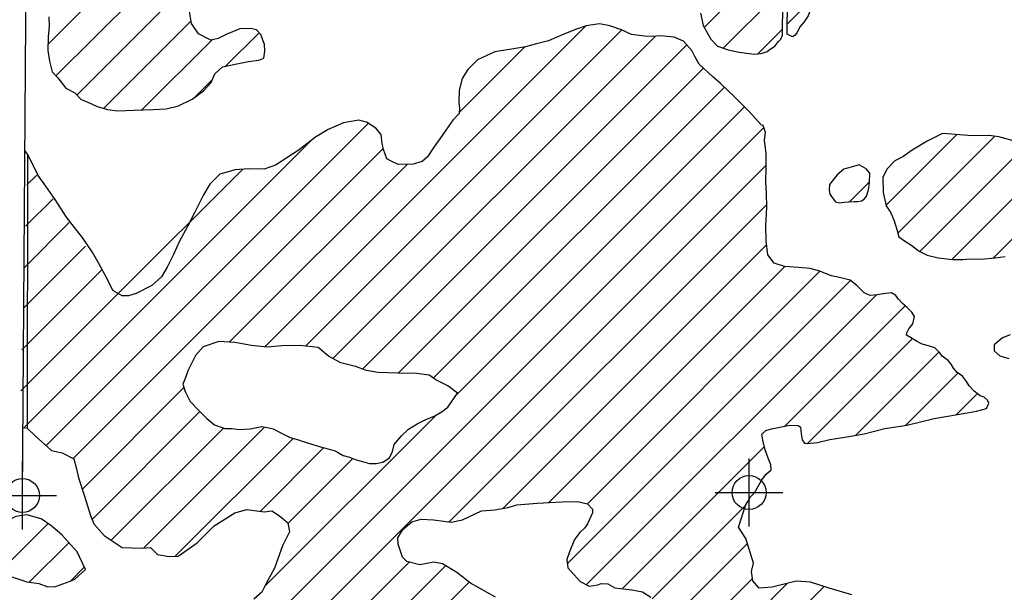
# Model space of a CAD drawing. Extents: x 164148 to 384280, y 737816 to 848299.
# Tile 28 of 41: x 262526 to 269781, y 802064 to 806285. Entities that reach past the tile are written whole.
import ezdxf

# ---------------------------------------------------------------- set-up
doc = ezdxf.new("R2010")
doc.units = 0
doc.header["$LTSCALE"] = 1200
doc.header["$PDMODE"] = 34
doc.header["$PDSIZE"] = 250
doc.layers.get('0').update_dxf_attribs({"linetype": 'CONTINUOUS'})
for name, color, linetype in [('SEC', 2, 'CONTINUOUS'), ('WETDBA', 11, 'CONTINUOUS'), ('WETFILL', 12, 'CONTINUOUS'), ('WSHEDS', 3, 'CONTINUOUS')]:
    doc.layers.add(name, color=color, linetype=linetype)

# ---------------------------------------------------------------- blocks, each defined once
blk = doc.blocks.new('*X')
at = {"color": 0}
for p, q in [((262734.7, 806105.6), (263836.6, 807207.5)), ((262793.5, 805869.9), (263811.5, 806887.9)), ((267569.7, 806228.4), (268152, 806810.8)), ((262947.6, 805729.5), (263752.2, 806534.1)), ((267710, 806074.2), (268149.2, 806513.4)), ((268181.3, 806251), (268373.2, 806442.9)), ((263144, 805631.3), (263788.5, 806275.9)), ((264331.7, 803874), (266695.9, 806238.2)), ((264043.5, 805941.8), (264290.7, 806189.1)), ((264631.3, 803879.1), (266960.9, 806208.6)), ((264833.7, 803787), (267210.2, 806163.4)), ((267963.7, 806033.5), (268146.3, 806216.1)), ((263426.9, 805619.8), (263944, 806136.8)), ((265050.9, 803709.7), (267441.6, 806100.3)), ((265764.4, 805601.2), (266248.1, 806084.9)), ((265315, 803679.2), (267563.7, 805928)), ((263815.4, 805713.8), (263946.2, 805844.5)), ((265573.4, 803643.1), (267718.3, 805788.1)), ((265743.6, 803518.8), (267866.5, 805641.7)), ((262720.2, 803146), (265095.3, 805521.1)), ((263954.6, 801435.3), (268008.5, 805489.2)), ((268908.3, 804916.5), (269430.2, 805438.4)), ((262557.1, 803277.4), (264674.7, 805395)), ((268997.3, 804710.9), (269711.5, 805425.2)), ((262920, 803051.3), (265204.8, 805336)), ((269158.1, 804577.2), (269927, 805346.1)), ((264070.7, 803907.5), (265382.7, 805219.5)), ((263251, 804265.8), (264166.9, 805181.7)), ((263910.4, 801096.6), (268025.4, 805211.6)), ((269393.6, 804518.2), (270060.4, 805185)), ((262579.1, 805066.5), (262651.9, 805139.3)), ((268640.1, 804942.8), (268786.8, 805089.5)), ((262570, 804762.9), (262771.6, 804964.5)), ((269697.8, 804527.9), (270153.4, 804983.5)), ((265691.7, 802583.4), (268030.5, 804922.2)), ((262560.9, 804459.3), (262891.3, 804789.7)), ((262551.8, 804155.7), (263011, 804614.9)), ((266084.8, 802682), (268028.9, 804626)), ((262542.7, 803852), (263130.7, 804440.1)), ((266423.9, 802726.6), (268161.9, 804464.5)), ((266708.6, 802716.8), (268422.5, 804430.6)), ((266560.7, 802274.3), (268647.9, 804361.6)), ((262533.6, 803548.4), (263250.4, 804265.2)), ((266700.7, 802119.8), (268836.5, 804255.6)), ((268164.8, 803289.5), (269050.7, 804175.3)), ((268330.1, 803160.2), (269103.9, 803934)), ((268685.6, 803221.2), (269299.7, 803835.3)), ((269053.9, 803295), (269438.9, 803680)), ((262987.8, 802824.6), (263736.1, 803572.9)), ((269426.9, 803373.5), (269581.8, 803528.4)), ((263059, 802601.3), (263853.9, 803396.2)), ((264330.8, 802106), (265593.6, 803368.8)), ((263201.2, 802448.9), (264027.2, 803274.9)), ((263437.7, 802390.9), (264329.2, 803282.4)), ((263670.8, 802329.5), (264540.3, 803199.1)), ((264296.8, 802661.1), (264765.4, 803129.6)), ((266966.1, 802090.7), (268013.4, 803138)), ((264501.6, 802571.3), (264980.9, 803050.6)), ((267185.8, 802015.9), (267873.2, 802703.4)), ((262376, 802212.8), (262734.8, 802571.6)), ((262596.3, 802138.6), (262887.9, 802430.2)), ((267338.3, 801873.9), (267887.8, 802423.4)), ((262897.5, 802145.2), (263001.9, 802249.6)), ((264035.1, 800926.7), (265395.7, 802287.3)), ((264119.7, 800716.9), (265663.4, 802260.5)), ((264193.3, 800496), (265837.2, 802139.9)), ((266830.3, 800776.9), (268184.2, 802130.8)), ((266832.3, 800484.3), (268454.4, 802106.5)), ((266832.6, 801073.7), (267925.5, 802166.6))]:
    blk.add_line(p, q, dxfattribs=at)

msp = doc.modelspace()

# ---------------------------------------------------------------- linework, layer by layer
at = {"layer": 'SEC', "color": 0}
for p in [(267900.2, 802799.5), (262546.3, 802778.3)]:
    msp.add_point(p, dxfattribs=at)
at = {"layer": 'WETDBA', "color": 0}
for points in [[(267542.8, 806333.9), (267562.1, 806241.7), (267619.3, 806141.7), (267666.5, 806089.1), (267745.7, 806062), (267827.5, 806045.6), (267880.1, 806037.6), (267941.3, 806031.8), (267990.2, 806035.5), (268033.1, 806050.3), (268055.2, 806066.5), (268089.3, 806089.5), (268115.9, 806124.3), (268134.1, 806140.8), (268145.9, 806171.9), (268152.8, 806893.2)], [(262742, 806306.1), (262744.1, 806231.6), (262736.7, 806159.9), (262732.9, 806057.8), (262746.1, 805979.6), (262765.6, 805900.1), (262806.4, 805856), (262866.9, 805779), (262933.3, 805744.8), (262977.9, 805697.2), (263022.9, 805680.5), (263096.2, 805644.7), (263172.7, 805623.3), (263249.1, 805614.2), (263368.8, 805617.2), (263509.2, 805623.4), (263605.2, 805627.8), (263697, 805649.5), (263796.2, 805700.2), (263881.2, 805760.2), (263936.2, 805822.6), (263964.7, 805885.4), (264020.8, 805937.2), (264126.5, 805958.7), (264212.9, 805976.2), (264287.2, 805987.1), (264325.7, 806002.2), (264331.6, 806052.3), (264330.3, 806102.9), (264302.3, 806176.6), (264270.5, 806210.9), (264225.8, 806219.5), (264148.2, 806218.7), (264053.5, 806177.3), (263988.6, 806146.3), (263935.5, 806135), (263842.5, 806180.3), (263791.9, 806255.8), (263771.8, 806374.2)], [(268658, 802045.1), (268491.1, 802095.1), (268352.9, 802138), (268247.7, 802146.7), (268069.7, 802102.2), (267974.9, 802094.1), (267927.8, 802147.8), (267918.9, 802218.3), (267933, 802280.1), (267875.6, 802462.1), (267821.4, 802543.5), (267873.4, 802703.9), (267890.3, 802733.5), (267911.4, 802767.3), (267940.9, 802796.8), (267992.4, 802889), (268001.8, 802903.3), (268026.4, 802934.5), (268063.5, 802967), (268060.6, 803003.1), (268039.8, 803054.2), (268019.6, 803114.1), (268000.6, 803186.8), (267994.9, 803229.4), (268024.4, 803255.9), (268066.3, 803268.6), (268126.6, 803281.8), (268200.8, 803296.7), (268260.9, 803294.6), (268278.1, 803281.3), (268283.2, 803232.7), (268290.7, 803187.3), (268309.4, 803164.3), (268327.6, 803160), (268404.6, 803167.9), (268494.6, 803190.2), (268621.5, 803209.5), (268748.4, 803232.7), (268901.1, 803271.1), (269062.7, 803296.4), (269264.7, 803345.4), (269435.9, 803375), (269576.7, 803399), (269648.7, 803420.1), (269666.2, 803458.2), (269656.6, 803480), (269633.7, 803501.6), (269603.4, 803511.6), (269559.2, 803546.1), (269522.9, 803585.6), (269502, 803618), (269472.7, 803656.6), (269432.7, 803684.2), (269405.6, 803716.2), (269388.9, 803746.9), (269366.3, 803774), (269322.8, 803804.1), (269304.8, 803829.9), (269269.9, 803866.6), (269222.5, 803880.3), (269175.4, 803893.9), (269134.8, 803916.4), (269089.4, 803942.2), (269061.4, 803958.5), (269062.2, 803976.2), (269077.8, 804006), (269106.1, 804044.2), (269118, 804097.5), (269098.5, 804129.6), (269065.4, 804163.2), (269029.9, 804192.3), (269001, 804224.6), (268982.3, 804252.8), (268950.4, 804270.5), (268888.3, 804265.2), (268847.1, 804256.7), (268791.6, 804251.1), (268748.9, 804272.5), (268696.2, 804322.9), (268644.6, 804364.3), (268575.2, 804381.1), (268507.3, 804398), (268415.4, 804433.3), (268347.5, 804450.5), (268265.7, 804458.4), (268160.6, 804464.6), (268084, 804489.7), (268038.1, 804551.9), (268025.2, 804655.6), (268023.1, 804768.4), (268030.7, 804899.8), (268029.6, 805007.6), (268023.5, 805089.3), (268025.4, 805196.1), (268025.3, 805295.5), (268014.6, 805396.8), (268020.3, 805453.4), (268003.7, 805503.9), (267989.3, 805509.6), (267902.6, 805605.3), (267795.1, 805713.5), (267690.4, 805815.2), (267632.7, 805862.8), (267532.3, 805957.7), (267500.1, 806014.5), (267479.3, 806058.6), (267418, 806126.5), (267347.4, 806157.2), (267245.5, 806165.8), (267189.5, 806162), (267130.4, 806164), (267032.8, 806176), (266959.6, 806209.2), (266873.3, 806239.8), (266797.4, 806254), (266700.7, 806239.8), (266628.3, 806215.1), (266535.9, 806178.1), (266422.1, 806129.8), (266333.3, 806107.5), (266253.9, 806085.9), (266164.1, 806070.8), (266026.8, 806048.3), (265899.9, 805989), (265826.9, 805917.3), (265787.3, 805852.2), (265765.4, 805766.3), (265761.2, 805674.3), (265767.4, 805633.4), (265763.6, 805592.5), (265717.6, 805543.6), (265666.2, 805471.2), (265622.8, 805407.8), (265578.3, 805345.4), (265530.4, 805273.9), (265491.2, 805239.8), (265425.9, 805220.1), (265315.2, 805218.5), (265263.5, 805242.2), (265230.4, 805259.7), (265206.3, 805328.1), (265197.9, 805372.2), (265189, 805439.3), (265149.6, 805485), (265082.5, 805529.7), (265025.9, 805544.1), (264911.9, 805525), (264799.5, 805476), (264716.7, 805426.9), (264715.3, 805426.1), (264578.2, 805321), (264411.1, 805213), (264328.3, 805184.3), (264212.4, 805185.5), (264113.3, 805177.4), (264000, 805146.2), (263926.4, 805072), (263879.5, 804993.5), (263815.2, 804860.9), (263761.4, 804761.1), (263702.4, 804652.4), (263659.1, 804554.4), (263613.1, 804461.1), (263569.7, 804388.6), (263499, 804326.5), (263384.8, 804265.8), (263328.2, 804249.3), (263280.9, 804248.8), (263211.4, 804288.3), (263171.4, 804374.4), (263108.1, 804488.8), (263059.7, 804573.1), (262987.2, 804681), (262929.1, 804752.6), (262870.8, 804828.5), (262787.3, 804958.6), (262718.8, 805057.6), (262662.2, 805135.8), (262625, 805213.5), (262583.7, 805292.6), (262564.1, 805321.6)], [(269864.7, 805386.1), (269741.7, 805420.3), (269669.9, 805431.9), (269541.1, 805429.3), (269394.7, 805441.3), (269325.5, 805445), (269212.2, 805390), (269101.6, 805322.6), (269032.3, 805273.8), (268975, 805245), (268916.1, 805182.4), (268885.9, 805121.2), (268887.3, 805011.4), (268909.4, 804911.7), (268944.8, 804861), (268969.8, 804801.3), (268991.9, 804730.7), (269004.3, 804685), (269045, 804655.2), (269093.3, 804624.6), (269153.6, 804579.5), (269212.4, 804550), (269292.9, 804529.1), (269399.3, 804517.6), (269474.4, 804518.5), (269534.4, 804522.4), (269607, 804520.9), (269714.6, 804529.2), (269786.1, 804540.5)], [(269824.6, 803961.5), (269768.2, 803939.9), (269706.3, 803888.8), (269706.2, 803843.6), (269748, 803807.7), (269813.6, 803787.3)], [(262549.8, 803278.5), (262581.3, 803274), (262640.2, 803218.2), (262761.2, 803109), (262838.3, 803092.7), (262923.9, 803049.3), (262941.4, 802984.4), (262960.3, 802908.6), (263004.8, 802772.8), (263046.9, 802631.1), (263072.1, 802568.9), (263149.2, 802483.8), (263281.4, 802395), (263427.2, 802390.2), (263490.6, 802394.7), (263541.9, 802343.8), (263627.2, 802328.9), (263694.3, 802329.9), (263834.6, 802429.8), (263959.9, 802554.4), (264111, 802649.6), (264198.9, 802674.7), (264328.6, 802656.6), (264383.3, 802665.1), (264440, 802628.7), (264500.6, 802576), (264515.1, 802510), (264461.3, 802408), (264402.7, 802243), (264345.5, 802133.7), (264309.4, 802065.7), (264252.2, 802012.8)], [(266031, 802028.8), (265848.5, 802131.3), (265745.8, 802210.1), (265640.6, 802274.5), (265576.8, 802286.4), (265475.2, 802266.7), (265377.4, 802292.1), (265345.9, 802323.4), (265315.7, 802418.3), (265313, 802466.8), (265347.9, 802526.9), (265415.7, 802584.3), (265484.4, 802603.2), (265576, 802598.4), (265651.9, 802588.9), (265704.2, 802581.7), (265789.4, 802598.9), (265927.7, 802664.5), (266028.2, 802671.3), (266124.8, 802689.5), (266190, 802709), (266338.2, 802722.1), (266523.6, 802731.8), (266637, 802734.7), (266709.6, 802716.5), (266747, 802677.5), (266747, 802651.1), (266710.5, 802570.2), (266689.8, 802540.4), (266653.6, 802504.5), (266613.5, 802452.8), (266577.3, 802361.9), (266557.3, 802305.7), (266563.8, 802245.2), (266610.8, 802193.5), (266655.7, 802143.3), (266722.2, 802108.6), (266786.2, 802118.8), (266810.3, 802128.6), (266859.6, 802125.6), (266911, 802096.2), (267036.3, 802083.7), (267114.5, 802067.9), (267177.6, 802028.8)]]:
    msp.add_lwpolyline(points, dxfattribs=at)
for points in [[(268180.6, 806179.3), (268188, 806945.1), (268244.4, 806902.4), (268293.4, 806851.9), (268325.6, 806806.5), (268359.9, 806754.1), (268381.9, 806664), (268385.5, 806567.5), (268375.9, 806476.7), (268370.5, 806409.2), (268335.6, 806313.2), (268306.6, 806268.8), (268275.8, 806233.6), (268253.1, 806188.2), (268238.7, 806169.9), (268221.1, 806159.3)], [(268780, 805030.6), (268786.7, 805084.2), (268788.9, 805154.4), (268763.1, 805186), (268711.4, 805214.6), (268652.2, 805197.1), (268598.2, 805183.3), (268548.6, 805142.3), (268492.6, 805070.1), (268491, 805031.5), (268494.5, 804998.5), (268519.6, 804964.8), (268535.9, 804942.4), (268565.5, 804936.2), (268601.2, 804940.1), (268634.2, 804942.6), (268675.9, 804943.8), (268702.6, 804945.9), (268727.6, 804949), (268747.2, 804961.7), (268765, 804983.5)], [(265752.4, 803531.4), (265681.3, 803587.2), (265592, 803630.1), (265542.1, 803664.8), (265451.7, 803677.8), (265311.8, 803679.2), (265165.2, 803683.7), (265081.3, 803698), (265000.5, 803729.1), (264891.4, 803755.7), (264800.5, 803805), (264724.8, 803867.6), (264589.5, 803884.2), (264457.4, 803881.9), (264348.8, 803872.4), (264234.4, 803883), (264110.9, 803904.7), (263994.1, 803912.8), (263878.6, 803872.8), (263821.4, 803809.3), (263766.4, 803701.5), (263745.8, 803641.4), (263728.3, 803598.5), (263744.8, 803544.1), (263782.9, 803471.8), (263843.8, 803406.5), (263904.5, 803344.8), (263961, 803299), (264037.7, 803271.1), (264088.4, 803271.7), (264143.9, 803265.2), (264223.6, 803268.3), (264309.7, 803285.4), (264348.9, 803279.4), (264393.7, 803268.6), (264455.6, 803236.8), (264519.3, 803204.7), (264579.6, 803188.6), (264600.6, 803180.9), (264678.7, 803155.9), (264725.4, 803141.1), (264769.9, 803128.4), (264842.6, 803110.4), (264867.5, 803097.8), (264909.8, 803073.7), (264957.3, 803060.1), (265005.3, 803040.9), (265051.6, 803027.9), (265102.7, 803013.6), (265151.9, 803013.1), (265200.7, 803023.2), (265250.2, 803056.2), (265267.2, 803091.3), (265270.1, 803093.3), (265286.3, 803153.5), (265339.4, 803218.3), (265392, 803267.1), (265454.8, 803306.4), (265513.2, 803335.7), (265585.8, 803364), (265640, 803397.2), (265680.5, 803428.4)], [(263010, 802232.5), (262948.8, 802362.3), (262838.6, 802485.2), (262768.5, 802547.6), (262756.1, 802557.3), (262683.4, 802606.1), (262579.9, 802634.2), (262498.8, 802624.3), (262398, 802573.2), (262336.5, 802519.5), (262293, 802432.7), (262281.7, 802344.6), (262314.5, 802264), (262410, 802184.4), (262474.5, 802175.3), (262578.9, 802140.8), (262666.3, 802129.5), (262734, 802105.5), (262790.4, 802107.7), (262871, 802137.6), (262898, 802145.4), (262933.3, 802160.6)]]:
    msp.add_lwpolyline(points, close=True, dxfattribs=at)
at = {"layer": 'WETFILL', "color": 0}
msp.add_lwpolyline([(262583.7, 805292.6), (262581.3, 803274)], dxfattribs=at)
at = {"layer": 'WSHEDS', "color": 0}
msp.add_lwpolyline([(237938.8, 785478.4), (240091.2, 785461.7), (245788.8, 785382.5), (257579.5, 785343), (257386.6, 792224.2), (259946.3, 792267.1), (259946.3, 802778.3), (262546.3, 802778.3), (262583.1, 808023), (266600.6, 815769.4), (267069, 817502.4)], dxfattribs=at)

# ---------------------------------------------------------------- block references
at = {"layer": 'WETDBA', "color": 0}
msp.add_blockref('*X', (0, 0), dxfattribs=at)
msp.add_blockref('*X', (0, 0), dxfattribs=at)
at = {"layer": 'WETFILL', "color": 0}
msp.add_blockref('*X', (0, 0), dxfattribs=at)
msp.add_blockref('*X', (0, 0), dxfattribs=at)
msp.add_blockref('*X', (0, 0), dxfattribs=at)
msp.add_blockref('*X', (0, 0), dxfattribs=at)
msp.add_blockref('*X', (0, 0), dxfattribs=at)
msp.add_blockref('*X', (0, 0), dxfattribs=at)
msp.add_blockref('*X', (0, 0), dxfattribs=at)
msp.add_blockref('*X', (0, 0), dxfattribs=at)
msp.add_blockref('*X', (0, 0), dxfattribs=at)
msp.add_blockref('*X', (0, 0), dxfattribs=at)
msp.add_blockref('*X', (0, 0), dxfattribs=at)
msp.add_blockref('*X', (0, 0), dxfattribs=at)
msp.add_blockref('*X', (0, 0), dxfattribs=at)
msp.add_blockref('*X', (0, 0), dxfattribs=at)
msp.add_blockref('*X', (0, 0), dxfattribs=at)
msp.add_blockref('*X', (0, 0), dxfattribs=at)
msp.add_blockref('*X', (0, 0), dxfattribs=at)
msp.add_blockref('*X', (0, 0), dxfattribs=at)
msp.add_blockref('*X', (0, 0), dxfattribs=at)
msp.add_blockref('*X', (0, 0), dxfattribs=at)
msp.add_blockref('*X', (0, 0), dxfattribs=at)
msp.add_blockref('*X', (0, 0), dxfattribs=at)
msp.add_blockref('*X', (0, 0), dxfattribs=at)
msp.add_blockref('*X', (0, 0), dxfattribs=at)
msp.add_blockref('*X', (0, 0), dxfattribs=at)
msp.add_blockref('*X', (0, 0), dxfattribs=at)
msp.add_blockref('*X', (0, 0), dxfattribs=at)
msp.add_blockref('*X', (0, 0), dxfattribs=at)
msp.add_blockref('*X', (0, 0), dxfattribs=at)
msp.add_blockref('*X', (0, 0), dxfattribs=at)
msp.add_blockref('*X', (0, 0), dxfattribs=at)
msp.add_blockref('*X', (0, 0), dxfattribs=at)
msp.add_blockref('*X', (0, 0), dxfattribs=at)
msp.add_blockref('*X', (0, 0), dxfattribs=at)
msp.add_blockref('*X', (0, 0), dxfattribs=at)
msp.add_blockref('*X', (0, 0), dxfattribs=at)
msp.add_blockref('*X', (0, 0), dxfattribs=at)
msp.add_blockref('*X', (0, 0), dxfattribs=at)
msp.add_blockref('*X', (0, 0), dxfattribs=at)
msp.add_blockref('*X', (0, 0), dxfattribs=at)
msp.add_blockref('*X', (0, 0), dxfattribs=at)
msp.add_blockref('*X', (0, 0), dxfattribs=at)
msp.add_blockref('*X', (0, 0), dxfattribs=at)
msp.add_blockref('*X', (0, 0), dxfattribs=at)
msp.add_blockref('*X', (0, 0), dxfattribs=at)
msp.add_blockref('*X', (0, 0), dxfattribs=at)
msp.add_blockref('*X', (0, 0), dxfattribs=at)
msp.add_blockref('*X', (0, 0), dxfattribs=at)
msp.add_blockref('*X', (0, 0), dxfattribs=at)
msp.add_blockref('*X', (0, 0), dxfattribs=at)
msp.add_blockref('*X', (0, 0), dxfattribs=at)

doc.saveas('drawing.dxf')
